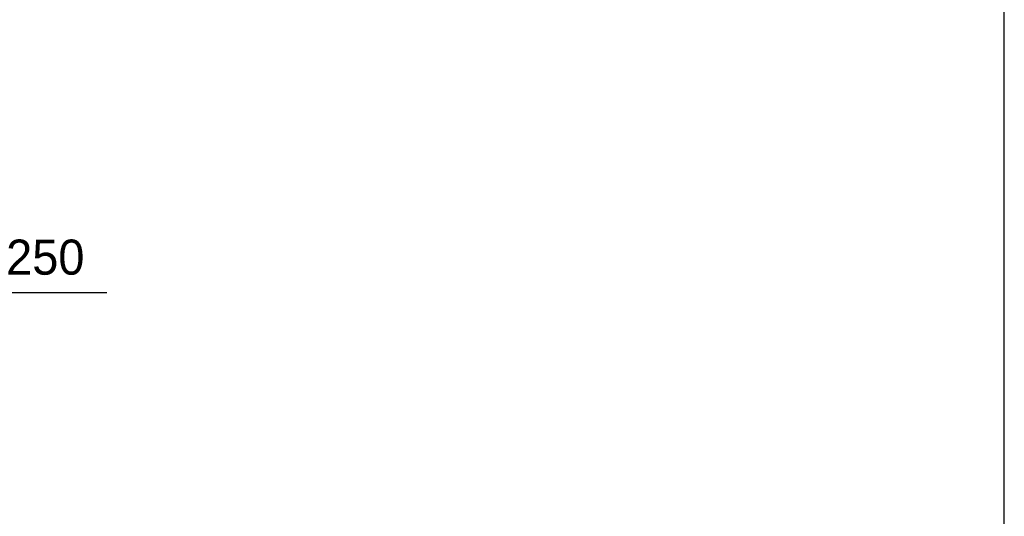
# Model space of a CAD drawing. Header units: millimetres. Extents: x -74592 to 26668, y -531 to 21180.
# Tile 27 of 27: x 23863 to 26668, y 16081 to 17495. Entities that reach past the tile are written whole.
import ezdxf

# ---------------------------------------------------------------- set-up
doc = ezdxf.new("R2010")
doc.units = ezdxf.units.MM
doc.layers.add('Bemaßung', color=7, linetype='Continuous', lineweight=9)
doc.dimstyles.new('DIN', dxfattribs={"dimtxt": 2.5, "dimasz": 2.5, "dimexe": 1.25, "dimexo": 0.625, "dimtad": 1, "dimtih": 1, "dimdec": 4, "dimdsep": 46, "dimlunit": 6, "dimtxsty": 'Standard', "dimcen": 2.5, "dimadec": 0, "dimazin": 0, "dimtfac": 1, "dimtdec": 4, "dimtmove": 0, "dimatfit": 3, "dimfxl": 0, "dimtvp": 1, "dimtolj": 1, "dimtzin": 0, "dimarcsym": 0})

# ---------------------------------------------------------------- blocks, each defined once
blk = doc.blocks.new('_Oblique')
at = {"color": 0, "linetype": 'ByBlock', "lineweight": -2}
blk.add_line((-0.5, -0.5), (0.5, 0.5), dxfattribs=at)
blk = doc.blocks.new('*D138')
at = {"layer": 'Bemaßung', "color": 0, "lineweight": -2, "transparency": 16777216}
for p, q in [((23461.3, 16821.9), (23461.3, 16668.2)), ((23711.3, 16821.9), (23711.3, 16668.2)), ((23461.3, 16718.2), (23711.3, 16718.2)), ((23711.3, 16718.2), (24111.3, 16718.2))]:
    blk.add_line(p, q, dxfattribs=at)
at = {"layer": 'DEFPOINTS', "color": 0, "transparency": 16777216}
for p in [(23461.3, 17021.9), (23711.3, 17021.9), (23711.3, 16718.2)]:
    blk.add_point(p, dxfattribs=at)
at = {"layer": 'Bemaßung', "color": 0, "lineweight": -2, "transparency": 16777216, "xscale": 50, "yscale": 50, "zscale": 50, "rotation": 180}
blk.add_blockref('_Oblique', (23461.3, 16718.2), dxfattribs=at)
at = {"layer": 'Bemaßung', "color": 0, "lineweight": -2, "transparency": 16777216, "xscale": 50, "yscale": 50, "zscale": 50}
blk.add_blockref('_Oblique', (23711.3, 16718.2), dxfattribs=at)
at = {"layer": 'Bemaßung', "color": 0, "transparency": 16777216, "insert": (23936.3, 16818.2), "char_height": 100, "attachment_point": 5}
blk.add_mtext('\\A1;250', dxfattribs=at)

msp = doc.modelspace()

# ---------------------------------------------------------------- linework, layer by layer
at = {"color": 1}
msp.add_lwpolyline([(11252.74643, 9454.89109), (26668.25719, 9454.89109), (26668.25719, 20323.5409), (11252.74643, 20323.5409)], close=True, dxfattribs=at)

# ---------------------------------------------------------------- dimensions: what is measured, and where the dimension line sits
at = {"layer": 'Bemaßung'}
dim = msp.add_linear_dim(base=(23711.32622, 16718.18952), p1=(23461.32622, 17021.85987), p2=(23711.32622, 17021.85987), angle=180, dimstyle='DIN', override={"dimscale": 100, "dimtxt": 1, "dimasz": 0.5, "dimexe": 0.5, "dimexo": 2, "dimgap": 0.5, "dimtih": 0, "dimdec": 2, "dimblk1": 'Oblique', "dimblk2": 'Oblique', "dimsah": 1}, dxfattribs=at)
dim.commit()
dim.dimension.update_dxf_attribs({"geometry": '*D138', "text_midpoint": (23936.32622, 16718.18952), "dimtype": 160})

doc.saveas('drawing.dxf')
